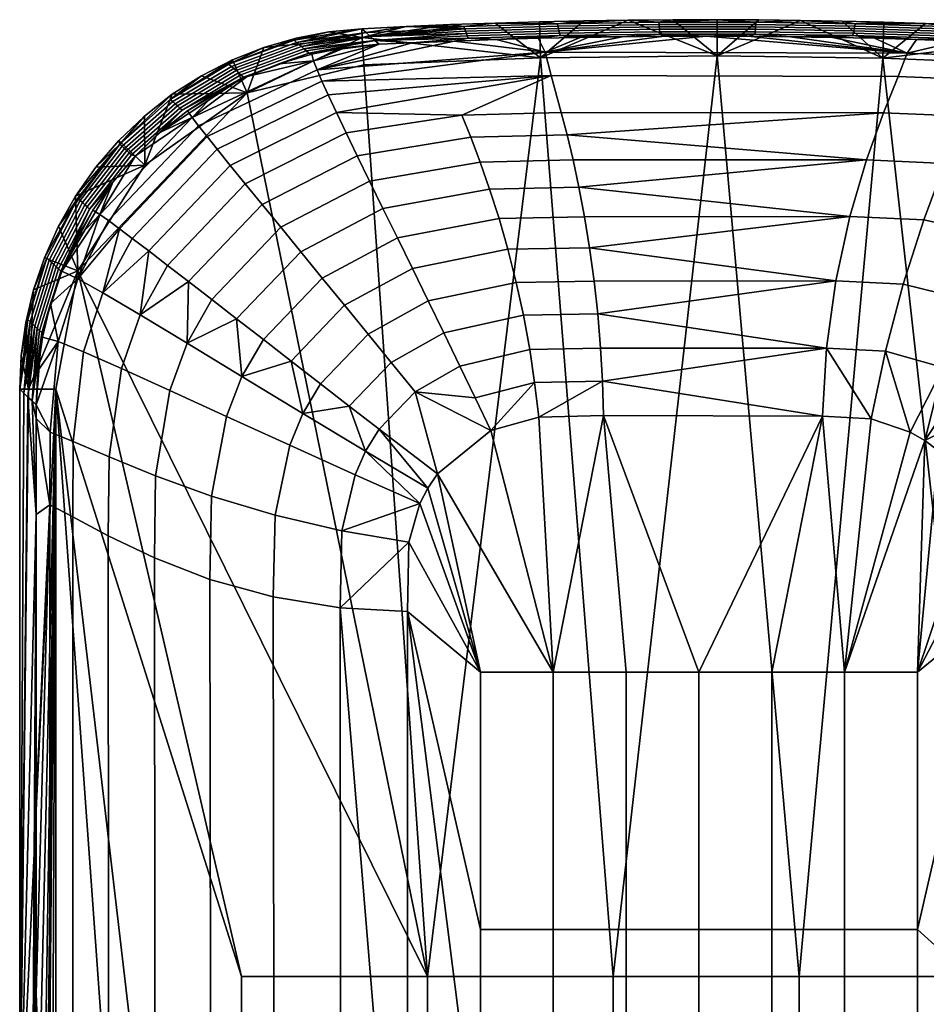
# Model space of a CAD drawing. Header units: millimetres. Extents: x 1047 to 1715, y 555 to 1212.
# Tile 82 of 256: x 1093 to 1118, y 1002 to 1029. Entities that reach past the tile are written whole.
import ezdxf

# ---------------------------------------------------------------- set-up
doc = ezdxf.new("R2010")
doc.units = ezdxf.units.MM
doc.header["$MEASUREMENT"] = 0
doc.layers.add('Alu stel 3', color=7, linetype='Continuous')

msp = doc.modelspace()

# ---------------------------------------------------------------- meshes
at = {"layer": 'Alu stel 3'}
mesh = msp.add_polyface(dxfattribs=at)
corners = [(1100.949, 1028.762, 190.778), (1100.062, 1028.505, 190.77), (1102.763, 1028.787, 191.589), (1099.202, 1028.167, 190.763), (1099.604, 1027.267, 191.93), (1098.352, 1027.735, 190.757), (1099.169, 1027.99, 189.9), (1097.56, 1027.023, 189.808), (1097.491, 1027.085, 190.306), (1099.1, 1028.052, 190.398), (1099.234, 1027.932, 189.433), (1097.624, 1026.965, 189.341), (1100.96, 1028.65, 190.054), (1100.89, 1028.712, 190.553), (1101.025, 1028.591, 189.588), (1101.09, 1028.533, 189.121), (1099.298, 1027.874, 188.966), (1101.157, 1028.473, 188.639), (1099.365, 1027.813, 188.484), (1101.223, 1028.413, 188.165), (1099.43, 1027.755, 188.01), (1101.291, 1028.352, 187.678), (1099.498, 1027.694, 187.523), (1098.352, 1027.735, 190.757), (1099.202, 1028.167, 190.763), (1100.062, 1028.505, 190.77), (1100.949, 1028.762, 190.778), (1101.844, 1028.935, 190.787), (1102.75, 1029.025, 190.798), (1102.869, 1028.918, 189.949), (1102.297, 1028.505, 187.399), (1101.377, 1028.328, 187.394), (1100.474, 1028.064, 187.391), (1099.598, 1027.714, 187.387), (1098.757, 1027.282, 187.384), (1097.818, 1026.788, 187.918), (1099.598, 1027.714, 187.387), (1100.474, 1028.064, 187.391), (1101.426, 1028.14, 186.386), (1101.377, 1028.328, 187.394), (1102.297, 1028.505, 187.399), (1098.091, 1026.586, 186.355)]
mesh.append_faces([[corners[k] for k in face] for face in [(0, 1, 2, 2), (1, 3, 4, 4), (3, 5, 4, 4), (4, 2, 1, 1), (6, 7, 8, 9), (10, 11, 7, 6), (12, 6, 9, 13), (14, 10, 6, 12), (15, 16, 10, 14), (17, 18, 16, 15), (19, 20, 18, 17), (21, 22, 20, 19), (23, 24, 8, 8), (24, 25, 9, 9), (25, 26, 9, 9), (26, 27, 13, 13), (27, 28, 13, 13), (28, 29, 12, 12), (30, 31, 21, 21), (31, 32, 21, 21), (32, 33, 21, 21), (33, 34, 22, 22), (9, 8, 24, 24), (35, 20, 22, 22), (13, 9, 26, 26), (12, 13, 28, 28), (14, 12, 29, 29), (15, 14, 29, 29), (22, 21, 33, 33), (36, 37, 38, 38), (37, 39, 38, 38), (39, 40, 38, 38), (38, 41, 36, 36)]])
mesh = msp.add_polyface(dxfattribs=at)
corners = [(1099.604, 1027.267, 191.93), (1102.802, 1028.035, 191.93), (1102.763, 1028.787, 191.589), (1102.75, 1029.025, 190.798), (1101.844, 1028.935, 190.787), (1100.949, 1028.762, 190.778), (1102.802, 1028.035, 191.93), (1107.651, 1028.224, 191.93), (1102.763, 1028.787, 191.589), (1102.75, 1029.025, 190.798), (1103.969, 1029.085, 190.798), (1107.626, 1029.215, 190.798), (1106.407, 1029.18, 190.798), (1105.188, 1029.136, 190.798), (1102.869, 1028.918, 189.949), (1102.988, 1028.811, 189.1), (1101.09, 1028.533, 189.121), (1103.108, 1028.703, 188.252), (1101.157, 1028.473, 188.639), (1103.227, 1028.596, 187.403), (1101.291, 1028.352, 187.678), (1102.297, 1028.505, 187.399), (1101.223, 1028.413, 188.165), (1105.643, 1028.828, 188.364), (1108.177, 1028.903, 188.364), (1108.191, 1028.837, 187.87), (1105.667, 1028.763, 187.87), (1105.62, 1028.893, 188.855), (1108.162, 1028.968, 188.855), (1105.597, 1028.956, 189.334), (1108.149, 1029.032, 189.334), (1105.574, 1029.022, 189.836), (1108.134, 1029.098, 189.836), (1105.552, 1029.083, 190.299), (1108.12, 1029.16, 190.299), (1102.75, 1029.025, 190.798), (1103.969, 1029.085, 190.798), (1102.869, 1028.918, 189.949), (1105.188, 1029.136, 190.798), (1106.407, 1029.18, 190.798), (1107.626, 1029.215, 190.798), (1103.227, 1028.596, 187.403), (1103.108, 1028.703, 188.252), (1104.13, 1028.639, 187.404), (1102.988, 1028.811, 189.1), (1106.436, 1028.728, 187.404), (1105.283, 1028.687, 187.404), (1103.727, 1023.283, 179.919), (1101.664, 1022.178, 179.885), (1101.072, 1022.901, 180.297), (1103.33, 1024.092, 180.34), (1104.139, 1022.443, 179.585), (1102.275, 1021.43, 179.56), (1101.654, 1027.583, 184.539), (1101.52, 1027.897, 185.447), (1107.78, 1028.383, 185.541), (1107.951, 1027.736, 183.84), (1101.823, 1027.208, 183.703), (1105.496, 1026.652, 182.205), (1102.318, 1026.164, 182.1), (1102.051, 1026.722, 182.858), (1108.227, 1026.728, 182.242), (1108.548, 1025.422, 180.956), (1105.997, 1025.363, 180.926), (1105.74, 1026.044, 181.526), (1108.385, 1026.111, 181.56), (1102.963, 1024.84, 180.838), (1102.622, 1025.536, 181.427), (1106.516, 1023.814, 179.977), (1106.257, 1024.623, 180.413), (1108.709, 1024.675, 180.439), (1106.989, 1022.058, 179.349), (1104.575, 1021.549, 179.321), (1106.759, 1022.968, 179.628), (1102.297, 1028.505, 187.399), (1103.227, 1028.596, 187.403), (1101.426, 1028.14, 186.386), (1104.13, 1028.639, 187.404), (1105.283, 1028.687, 187.404), (1106.436, 1028.728, 187.404), (1107.589, 1028.761, 187.404)]
mesh.append_faces([[corners[k] for k in face] for face in [(0, 1, 2, 2), (3, 4, 2, 2), (4, 5, 2, 2), (6, 7, 8, 8), (9, 8, 10, 10), (11, 12, 7, 7), (12, 13, 8, 8), (13, 10, 8, 8), (8, 7, 12, 12), (14, 15, 16, 16), (15, 17, 18, 18), (17, 19, 20, 20), (19, 21, 20, 20), (18, 16, 15, 15), (22, 18, 17, 17), (20, 22, 17, 17), (23, 24, 25, 26), (27, 28, 24, 23), (29, 30, 28, 27), (31, 32, 30, 29), (33, 34, 32, 31), (35, 36, 37, 37), (36, 38, 33, 33), (38, 39, 33, 33), (39, 40, 34, 34), (41, 42, 43, 43), (42, 44, 27, 27), (44, 37, 31, 31), (45, 46, 26, 26), (46, 43, 26, 26), (26, 25, 45, 45), (23, 26, 42, 42), (27, 23, 42, 42), (29, 27, 44, 44), (31, 29, 44, 44), (34, 33, 39, 39), (33, 31, 36, 36), (37, 36, 31, 31), (43, 42, 26, 26), (47, 48, 49, 50), (51, 52, 48, 47), (53, 54, 55, 55), (56, 57, 53, 53), (55, 56, 53, 53), (58, 59, 60, 60), (60, 57, 56, 56), (56, 61, 58, 58), (58, 60, 56, 56), (62, 63, 64, 65), (63, 66, 67, 64), (64, 67, 59, 58), (65, 64, 58, 61), (68, 47, 50, 69), (69, 50, 66, 63), (70, 69, 63, 62), (71, 72, 51, 73), (73, 51, 47, 68), (74, 75, 76, 76), (75, 77, 54, 54), (77, 78, 54, 54), (78, 79, 55, 55), (79, 80, 55, 55), (54, 76, 75, 75), (55, 54, 78, 78)]])
mesh = msp.add_polyface(dxfattribs=at)
corners = [(1107.651, 1028.224, 191.93), (1112.504, 1028.281, 191.93), (1110.066, 1029.26, 190.798), (1112.506, 1029.272, 190.798), (1111.286, 1029.27, 190.798), (1108.846, 1029.241, 190.798), (1107.626, 1029.215, 190.798), (1108.177, 1028.903, 188.364), (1110.925, 1028.943, 188.364), (1110.93, 1028.878, 187.87), (1108.191, 1028.837, 187.87), (1108.162, 1028.968, 188.855), (1110.921, 1029.009, 188.855), (1108.149, 1029.032, 189.334), (1110.917, 1029.073, 189.334), (1108.134, 1029.098, 189.836), (1110.912, 1029.14, 189.836), (1108.12, 1029.16, 190.299), (1110.908, 1029.201, 190.299), (1107.626, 1029.215, 190.798), (1108.846, 1029.241, 190.798), (1110.066, 1029.26, 190.798), (1111.286, 1029.27, 190.798), (1112.506, 1029.272, 190.798), (1112.205, 1028.82, 187.404), (1111.05, 1028.816, 187.404), (1109.896, 1028.805, 187.404), (1108.743, 1028.787, 187.404), (1107.589, 1028.761, 187.404), (1106.436, 1028.728, 187.404), (1108.864, 1023.86, 179.997), (1106.516, 1023.814, 179.977), (1106.257, 1024.623, 180.413), (1108.709, 1024.675, 180.439), (1109.13, 1022.095, 179.359), (1106.989, 1022.058, 179.349), (1106.759, 1022.968, 179.628), (1109.004, 1023.008, 179.643), (1109.228, 1021.2, 179.159), (1107.185, 1021.163, 179.153), (1116.605, 1025.42, 180.942), (1108.548, 1025.422, 180.956), (1108.385, 1026.111, 181.56), (1116.145, 1023.865, 179.988), (1115.76, 1022.102, 179.354), (1107.589, 1028.761, 187.404), (1108.743, 1028.787, 187.404), (1107.78, 1028.383, 185.541), (1109.896, 1028.805, 187.404), (1111.05, 1028.816, 187.404), (1112.205, 1028.82, 187.404)]
mesh.append_faces([[corners[k] for k in face] for face in [(0, 1, 2, 2), (3, 4, 1, 1), (4, 2, 1, 1), (2, 5, 0, 0), (5, 6, 0, 0), (7, 8, 9, 10), (11, 12, 8, 7), (13, 14, 12, 11), (15, 16, 14, 13), (17, 18, 16, 15), (19, 20, 17, 17), (20, 21, 17, 17), (21, 22, 18, 18), (22, 23, 18, 18), (24, 25, 9, 9), (25, 26, 9, 9), (26, 27, 10, 10), (27, 28, 10, 10), (28, 29, 10, 10), (10, 9, 26, 26), (18, 17, 21, 21), (30, 31, 32, 33), (34, 35, 36, 37), (37, 36, 31, 30), (38, 39, 35, 34), (40, 41, 42, 42), (43, 30, 33, 33), (44, 34, 37, 37), (45, 46, 47, 47), (46, 48, 47, 47), (48, 49, 47, 47), (49, 50, 47, 47)]])
mesh = msp.add_polyface(dxfattribs=at)
corners = [(1112.504, 1028.281, 191.93), (1117.058, 1028.216, 191.93), (1114.796, 1029.254, 190.798), (1113.651, 1029.267, 190.798), (1112.506, 1029.272, 190.798), (1113.552, 1028.943, 188.364), (1116.24, 1028.903, 188.364), (1116.226, 1028.837, 187.87), (1113.547, 1028.877, 187.87), (1113.557, 1029.008, 188.855), (1116.254, 1028.968, 188.855), (1113.561, 1029.072, 189.334), (1116.268, 1029.032, 189.334), (1113.566, 1029.139, 189.836), (1116.283, 1029.098, 189.836), (1113.571, 1029.201, 190.299), (1116.297, 1029.16, 190.299), (1110.925, 1028.943, 188.364), (1110.93, 1028.878, 187.87), (1110.921, 1029.009, 188.855), (1110.917, 1029.073, 189.334), (1110.912, 1029.14, 189.836), (1110.908, 1029.201, 190.299), (1112.506, 1029.272, 190.798), (1113.651, 1029.267, 190.798), (1114.796, 1029.254, 190.798), (1115.669, 1028.787, 187.404), (1114.515, 1028.805, 187.404), (1113.36, 1028.816, 187.404), (1112.205, 1028.82, 187.404), (1117.475, 1027.713, 183.823), (1107.951, 1027.736, 183.84), (1107.78, 1028.383, 185.541), (1117.725, 1028.352, 185.53), (1117.073, 1026.714, 182.225), (1108.227, 1026.728, 182.242), (1108.385, 1026.111, 181.56), (1116.605, 1025.42, 180.942), (1108.709, 1024.675, 180.439), (1108.548, 1025.422, 180.956), (1116.145, 1023.865, 179.988), (1109.004, 1023.008, 179.643), (1108.864, 1023.86, 179.997), (1115.76, 1022.102, 179.354), (1109.228, 1021.2, 179.159), (1109.13, 1022.095, 179.359), (1112.205, 1028.82, 187.404), (1113.36, 1028.816, 187.404)]
mesh.append_faces([[corners[k] for k in face] for face in [(0, 1, 2, 2), (2, 3, 0, 0), (3, 4, 0, 0), (5, 6, 7, 8), (9, 10, 6, 5), (11, 12, 10, 9), (13, 14, 12, 11), (15, 16, 14, 13), (17, 5, 8, 18), (19, 9, 5, 17), (20, 11, 9, 19), (21, 13, 11, 20), (22, 15, 13, 21), (23, 24, 15, 15), (24, 25, 15, 15), (26, 27, 7, 7), (27, 28, 8, 8), (28, 29, 8, 8), (8, 7, 27, 27), (16, 15, 25, 25), (18, 8, 29, 29), (15, 22, 23, 23), (30, 31, 32, 33), (34, 35, 31, 30), (36, 35, 34, 34), (34, 37, 36, 36), (38, 39, 37, 37), (37, 40, 38, 38), (41, 42, 40, 40), (40, 43, 41, 41), (44, 45, 43, 43), (46, 47, 33, 33), (33, 32, 46, 46)]])
mesh = msp.add_polyface(dxfattribs=at)
corners = [(1117.058, 1028.216, 191.93), (1121.609, 1028.035, 191.93), (1121.648, 1028.787, 191.589), (1121.661, 1029.025, 190.798), (1120.517, 1029.081, 190.798), (1119.374, 1029.13, 190.798), (1118.229, 1029.172, 190.798), (1117.085, 1029.207, 190.798), (1115.94, 1029.234, 190.798), (1114.796, 1029.254, 190.798), (1116.24, 1028.903, 188.364), (1118.944, 1028.822, 188.364), (1118.92, 1028.757, 187.87), (1116.226, 1028.837, 187.87), (1116.254, 1028.968, 188.855), (1118.968, 1028.887, 188.855), (1116.268, 1029.032, 189.334), (1118.992, 1028.95, 189.334), (1116.283, 1029.098, 189.836), (1119.016, 1029.016, 189.836), (1116.297, 1029.16, 190.299), (1119.039, 1029.077, 190.299), (1114.796, 1029.254, 190.798), (1115.94, 1029.234, 190.798), (1117.085, 1029.207, 190.798), (1118.229, 1029.172, 190.798), (1119.374, 1029.13, 190.798), (1120.517, 1029.081, 190.798), (1121.661, 1029.025, 190.798), (1121.542, 1028.918, 189.949), (1121.423, 1028.811, 189.1), (1121.303, 1028.703, 188.252), (1121.184, 1028.596, 187.403), (1120.28, 1028.639, 187.404), (1119.127, 1028.687, 187.404), (1117.975, 1028.728, 187.404), (1116.823, 1028.761, 187.404), (1115.669, 1028.787, 187.404), (1119.712, 1027.623, 183.787), (1117.475, 1027.713, 183.823), (1117.725, 1028.352, 185.53), (1119.967, 1028.265, 185.507), (1119.285, 1026.623, 182.187), (1117.073, 1026.714, 182.225), (1118.753, 1025.328, 180.91), (1116.605, 1025.42, 180.942), (1118.177, 1023.775, 179.967), (1116.145, 1023.865, 179.988), (1117.614, 1022.014, 179.344), (1115.76, 1022.102, 179.354), (1122.562, 1027.201, 183.684), (1122.884, 1027.894, 185.435), (1122.035, 1026.15, 182.079), (1121.347, 1024.82, 180.821), (1120.531, 1023.255, 179.908), (1119.627, 1021.517, 179.315), (1123.067, 1024.956, 181.366), (1122.613, 1024.283, 180.784), (1122.125, 1023.562, 180.294), (1121.597, 1022.783, 179.883), (1121.052, 1021.977, 179.559), (1120.475, 1021.119, 179.303), (1121.505, 1021.703, 179.553), (1122.099, 1022.484, 179.875), (1122.261, 1021.777, 179.7), (1121.936, 1021.396, 179.549), (1113.36, 1028.816, 187.404), (1114.515, 1028.805, 187.404), (1115.669, 1028.787, 187.404), (1116.823, 1028.761, 187.404), (1117.975, 1028.728, 187.404), (1119.127, 1028.687, 187.404), (1120.28, 1028.639, 187.404), (1121.184, 1028.596, 187.403)]
mesh.append_faces([[corners[k] for k in face] for face in [(0, 1, 2, 2), (3, 4, 2, 2), (4, 5, 2, 2), (5, 6, 2, 2), (6, 7, 0, 0), (7, 8, 0, 0), (8, 9, 0, 0), (0, 2, 6, 6), (10, 11, 12, 13), (14, 15, 11, 10), (16, 17, 15, 14), (18, 19, 17, 16), (20, 21, 19, 18), (22, 23, 20, 20), (23, 24, 20, 20), (24, 25, 20, 20), (25, 26, 21, 21), (26, 27, 21, 21), (27, 28, 29, 29), (29, 30, 19, 19), (30, 31, 15, 15), (31, 32, 33, 33), (33, 34, 12, 12), (34, 35, 12, 12), (35, 36, 13, 13), (36, 37, 13, 13), (12, 11, 33, 33), (13, 12, 35, 35), (11, 15, 31, 31), (15, 17, 30, 30), (17, 19, 30, 30), (21, 20, 25, 25), (19, 21, 27, 27), (27, 29, 19, 19), (31, 33, 11, 11), (38, 39, 40, 41), (42, 43, 39, 38), (44, 45, 43, 42), (46, 47, 45, 44), (48, 49, 47, 46), (50, 38, 41, 51), (52, 42, 38, 50), (53, 44, 42, 52), (54, 46, 44, 53), (55, 48, 46, 54), (56, 57, 53, 53), (58, 59, 54, 54), (53, 57, 58, 58), (54, 53, 58, 58), (60, 61, 55, 55), (54, 59, 60, 60), (55, 54, 60, 60), (62, 60, 59, 63), (64, 65, 62, 62), (62, 63, 64, 64), (66, 67, 40, 40), (67, 68, 40, 40), (68, 69, 40, 40), (69, 70, 40, 40), (70, 71, 40, 40), (71, 72, 41, 41), (72, 73, 41, 41), (41, 40, 71, 71), (51, 41, 73, 73)]])
mesh = msp.add_polyface(dxfattribs=at)
corners = [(1112.504, 1028.281, 191.93), (1107.651, 1028.224, 191.93), (1109.654, 1002.999, 191.93), (1102.802, 1028.035, 191.93), (1104.552, 1002.999, 191.93), (1099.604, 1027.267, 191.93), (1102.403, 1018.663, 179.128), (1103.229, 1018.027, 179.006), (1102.853, 1017.424, 179.008), (1104.575, 1021.549, 179.321), (1102.925, 1020.636, 179.304), (1102.275, 1021.43, 179.56), (1104.139, 1022.443, 179.585), (1105.442, 1019.762, 179.01), (1104.216, 1019.051, 179.006), (1103.555, 1019.862, 179.127), (1104.999, 1020.678, 179.137), (1109.306, 1020.253, 179.02), (1107.359, 1020.215, 179.017), (1107.185, 1021.163, 179.153), (1109.228, 1021.2, 179.159), (1106.989, 1022.058, 179.349), (1107.495, 1019.307, 178.945), (1105.859, 1018.893, 178.943), (1109.356, 1019.349, 178.945), (1109.383, 1018.403, 178.92), (1107.607, 1018.355, 178.92), (1106.29, 1017.989, 178.92), (1104.827, 1016.803, 178.92), (1104.562, 1016.409, 178.92), (1104.345, 1015.988, 178.92), (1104.044, 1014.922, 178.92), (1102.198, 1015.237, 179.017), (1102.151, 1013.121, 179.017), (1102.565, 1016.779, 179.011), (1106.29, 1017.989, 178.92), (1107.607, 1018.355, 178.92), (1108.006, 1011.356, 178.92), (1109.383, 1018.403, 178.92), (1110.006, 1011.356, 178.92)]
mesh.append_faces([[corners[k] for k in face] for face in [(0, 1, 2, 2), (1, 3, 4, 4), (3, 5, 4, 4), (4, 2, 1, 1), (6, 7, 8, 8), (9, 10, 11, 12), (13, 14, 15, 16), (14, 7, 6, 15), (16, 15, 10, 9), (17, 18, 19, 20), (18, 13, 16, 19), (19, 16, 9, 21), (22, 23, 13, 18), (24, 22, 18, 17), (25, 26, 24, 24), (26, 27, 22, 22), (27, 28, 14, 14), (28, 29, 7, 7), (29, 30, 8, 8), (30, 31, 32, 32), (33, 32, 31, 31), (32, 34, 30, 30), (34, 8, 30, 30), (8, 7, 29, 29), (14, 13, 23, 23), (7, 14, 28, 28), (23, 22, 27, 27), (22, 24, 26, 26), (27, 14, 23, 23), (35, 36, 37, 37), (36, 38, 37, 37), (39, 37, 38, 38)]])
mesh = msp.add_polyface(dxfattribs=at)
corners = [(1121.609, 1028.035, 191.93), (1117.058, 1028.216, 191.93), (1119.859, 1002.999, 191.93), (1112.504, 1028.281, 191.93), (1114.757, 1002.999, 191.93), (1109.654, 1002.999, 191.93), (1115.506, 1020.253, 179.019), (1109.306, 1020.253, 179.02), (1109.228, 1021.2, 179.159), (1115.76, 1022.102, 179.354), (1117.124, 1020.169, 179.016), (1117.614, 1022.014, 179.344), (1118.706, 1019.725, 179.008), (1119.627, 1021.517, 179.315), (1119.915, 1020.285, 179.127), (1119.33, 1019.409, 179.005), (1119.606, 1016.12, 178.92), (1118.581, 1017.436, 178.92), (1120.072, 1016.346, 178.926), (1118.207, 1017.715, 178.92), (1119.256, 1018.237, 178.941), (1117.805, 1017.949, 178.92), (1116.731, 1018.309, 178.92), (1115.398, 1018.39, 178.92), (1109.383, 1018.403, 178.92), (1109.356, 1019.349, 178.945), (1119.625, 1019.219, 179.004), (1119.908, 1019.008, 179.004), (1109.383, 1018.403, 178.92), (1115.398, 1018.39, 178.92), (1112.006, 1011.356, 178.92), (1116.731, 1018.309, 178.92), (1116.006, 1011.356, 178.92), (1117.805, 1017.949, 178.92), (1118.207, 1017.715, 178.92), (1118.007, 1011.356, 178.92), (1114.006, 1011.356, 178.92), (1110.006, 1011.356, 178.92)]
mesh.append_faces([[corners[k] for k in face] for face in [(0, 1, 2, 2), (1, 3, 4, 4), (4, 2, 1, 1), (5, 4, 3, 3), (6, 7, 8, 8), (9, 6, 8, 8), (10, 6, 9, 11), (12, 10, 11, 13), (14, 15, 12, 12), (12, 13, 14, 14), (16, 17, 18, 18), (17, 19, 20, 20), (19, 21, 12, 12), (21, 22, 10, 10), (22, 23, 6, 6), (23, 24, 25, 25), (25, 7, 6, 6), (6, 10, 22, 22), (10, 12, 21, 21), (12, 15, 19, 19), (26, 27, 20, 20), (15, 26, 20, 20), (18, 17, 20, 20), (20, 19, 15, 15), (6, 23, 25, 25), (28, 29, 30, 30), (29, 31, 32, 32), (31, 33, 32, 32), (33, 34, 32, 32), (35, 32, 34, 34), (32, 36, 29, 29), (36, 30, 29, 29), (30, 37, 28, 28)]])
mesh = msp.add_polyface(dxfattribs=at)
corners = [(1096.794, 1025.28, 191.93), (1099.604, 1027.267, 191.93), (1097.547, 1027.223, 190.753), (1098.352, 1027.735, 190.757), (1099.298, 1027.874, 188.966), (1097.687, 1026.907, 188.874), (1097.624, 1026.965, 189.341), (1099.234, 1027.932, 189.433), (1099.365, 1027.813, 188.484), (1097.753, 1026.847, 188.392), (1099.43, 1027.755, 188.01), (1097.818, 1026.788, 187.918), (1097.547, 1027.223, 190.753), (1098.352, 1027.735, 190.757), (1097.491, 1027.085, 190.306), (1098.757, 1027.282, 187.384), (1097.963, 1026.773, 187.382), (1099.498, 1027.694, 187.523), (1097.219, 1026.188, 187.381), (1096.535, 1025.535, 187.381), (1096.106, 1025.857, 190.277), (1096.664, 1021.167, 182.066), (1097.417, 1022.526, 182.04), (1097.994, 1022.08, 181.372), (1101.52, 1027.897, 185.447), (1098.269, 1026.355, 185.401), (1098.091, 1026.586, 186.355), (1101.426, 1028.14, 186.386), (1101.823, 1027.208, 183.703), (1098.778, 1025.716, 183.641), (1098.501, 1026.062, 184.483), (1101.654, 1027.583, 184.539), (1096.448, 1023.268, 183.644), (1096.095, 1023.534, 184.485), (1095.795, 1023.756, 185.404), (1102.318, 1026.164, 182.1), (1099.55, 1024.764, 182.036), (1099.138, 1025.271, 182.793), (1102.051, 1026.722, 182.858), (1096.901, 1022.923, 182.797), (1102.963, 1024.84, 180.838), (1100.524, 1023.571, 180.786), (1100.013, 1024.197, 181.368), (1102.622, 1025.536, 181.427), (1098.63, 1021.586, 180.789), (1101.664, 1022.178, 179.885), (1100.047, 1020.487, 179.887), (1099.311, 1021.058, 180.299), (1101.072, 1022.901, 180.297), (1103.33, 1024.092, 180.34), (1096.535, 1025.535, 187.381), (1097.219, 1026.188, 187.381), (1097.963, 1026.773, 187.382), (1098.757, 1027.282, 187.384), (1099.598, 1027.714, 187.387)]
mesh.append_faces([[corners[k] for k in face] for face in [(0, 1, 2, 2), (3, 2, 1, 1), (4, 5, 6, 7), (8, 9, 5, 4), (10, 11, 9, 8), (12, 13, 14, 14), (15, 16, 17, 17), (16, 18, 17, 17), (18, 19, 11, 11), (14, 20, 12, 12), (17, 18, 11, 11), (21, 22, 23, 23), (24, 25, 26, 27), (28, 29, 30, 31), (29, 32, 33, 30), (30, 33, 34, 25), (31, 30, 25, 24), (35, 36, 37, 38), (36, 22, 39, 37), (37, 39, 32, 29), (38, 37, 29, 28), (40, 41, 42, 43), (41, 44, 23, 42), (42, 23, 22, 36), (43, 42, 36, 35), (45, 46, 47, 48), (48, 47, 44, 41), (49, 48, 41, 40), (50, 51, 26, 26), (51, 52, 26, 26), (52, 53, 26, 26), (53, 54, 26, 26)]])
mesh = msp.add_polyface(dxfattribs=at)
corners = [(1104.552, 1002.999, 191.93), (1099.604, 1027.267, 191.93), (1094.953, 1022.373, 191.93), (1094.348, 1019.126, 191.93), (1094.953, 1022.373, 191.93), (1093.595, 1019.126, 191.589), (1093.356, 1019.126, 190.798), (1093.4, 1020.044, 190.787), (1093.74, 1021.854, 190.77), (1093.527, 1020.955, 190.778), (1093.583, 1018.911, 189.1), (1093.696, 1018.804, 188.252), (1093.809, 1015.688, 187.404), (1093.809, 1018.696, 187.403), (1093.809, 1018.318, 187.404), (1093.356, 1019.126, 190.798), (1093.4, 1020.044, 190.787), (1093.579, 1021.037, 190.55), (1093.527, 1020.955, 190.778), (1093.809, 1018.696, 187.403), (1093.696, 1018.804, 188.252), (1093.963, 1020.675, 187.675), (1093.583, 1018.911, 189.1), (1093.835, 1020.796, 188.636), (1093.47, 1019.019, 189.949), (1093.77, 1020.857, 189.118), (1093.646, 1020.974, 190.052), (1094.509, 1022.367, 187.387), (1094.205, 1021.477, 187.391), (1093.985, 1020.559, 187.394), (1093.853, 1019.632, 187.399), (1094.099, 1022.728, 190.405), (1093.708, 1020.916, 189.585), (1093.898, 1020.736, 188.162), (1094.823, 1017.693, 183.798), (1094.812, 1015.624, 183.806), (1094.186, 1015.948, 185.519), (1094.189, 1017.947, 185.514), (1095.81, 1017.267, 182.198), (1095.787, 1015.1, 182.206), (1097.089, 1016.743, 180.919), (1097.054, 1014.492, 180.926), (1098.625, 1016.189, 179.973), (1098.581, 1013.902, 179.977), (1100.367, 1015.666, 179.347), (1100.319, 1013.42, 179.349), (1095.106, 1020.154, 183.714), (1094.417, 1020.432, 185.454), (1096.151, 1019.695, 182.111), (1097.476, 1019.094, 180.847), (1099.036, 1018.379, 179.925), (1100.772, 1017.587, 179.324), (1102.565, 1016.779, 179.011), (1102.198, 1015.237, 179.017), (1095.64, 1021.774, 183.67), (1094.954, 1022.16, 185.422), (1096.664, 1021.167, 182.066), (1097.95, 1020.388, 180.811), (1099.457, 1019.472, 179.901), (1101.13, 1018.459, 179.312), (1102.853, 1017.424, 179.008), (1097.994, 1022.08, 181.372), (1098.63, 1021.586, 180.789), (1099.311, 1021.058, 180.299), (1100.047, 1020.487, 179.887), (1100.807, 1019.897, 179.562), (1101.616, 1019.271, 179.305), (1102.403, 1018.663, 179.128), (1102.925, 1020.636, 179.304), (1102.275, 1021.43, 179.56), (1101.664, 1022.178, 179.885), (1103.555, 1019.862, 179.127), (1093.809, 1018.696, 187.403), (1093.853, 1019.632, 187.399), (1093.985, 1020.559, 187.394), (1094.205, 1021.477, 187.391), (1093.809, 1015.688, 187.404), (1093.809, 1018.318, 187.404)]
mesh.append_faces([[corners[k] for k in face] for face in [(0, 1, 2, 2), (3, 4, 5, 5), (6, 5, 7, 7), (8, 9, 5, 5), (9, 7, 5, 5), (5, 4, 8, 8), (10, 11, 12, 12), (11, 13, 14, 14), (14, 12, 11, 11), (15, 16, 17, 17), (16, 18, 17, 17), (19, 20, 21, 21), (20, 22, 23, 23), (22, 24, 25, 25), (24, 15, 26, 26), (27, 28, 21, 21), (28, 29, 21, 21), (29, 30, 21, 21), (30, 19, 21, 21), (17, 26, 15, 15), (31, 17, 18, 18), (26, 32, 24, 24), (32, 25, 24, 24), (25, 23, 22, 22), (23, 33, 20, 20), (33, 21, 20, 20), (34, 35, 36, 37), (38, 39, 35, 34), (40, 41, 39, 38), (42, 43, 41, 40), (44, 45, 43, 42), (46, 34, 37, 47), (48, 38, 34, 46), (49, 40, 38, 48), (50, 42, 40, 49), (51, 44, 42, 50), (52, 53, 44, 51), (54, 46, 47, 55), (56, 48, 46, 54), (57, 49, 48, 56), (58, 50, 49, 57), (59, 51, 50, 58), (60, 52, 51, 59), (61, 62, 57, 57), (57, 56, 61, 61), (63, 64, 58, 58), (57, 62, 63, 63), (58, 57, 63, 63), (65, 66, 59, 59), (58, 64, 65, 65), (59, 58, 65, 65), (59, 66, 67, 67), (60, 59, 67, 67), (68, 66, 65, 69), (69, 65, 64, 70), (71, 67, 66, 68), (72, 73, 47, 47), (73, 74, 47, 47), (74, 75, 47, 47), (76, 77, 36, 36), (77, 72, 37, 37), (37, 36, 77, 77), (47, 37, 72, 72), (55, 47, 75, 75)]])
mesh = msp.add_polyface(dxfattribs=at)
corners = [(1099.604, 1027.267, 191.93), (1096.794, 1025.28, 191.93), (1094.953, 1022.373, 191.93), (1094.953, 1022.373, 191.93), (1096.794, 1025.28, 191.93), (1094.892, 1024.43, 190.753), (1097.547, 1027.223, 190.753), (1096.783, 1026.627, 190.75), (1096.082, 1025.958, 190.749), (1095.449, 1025.223, 190.75), (1094.422, 1023.6, 190.757), (1094.034, 1022.729, 190.763), (1093.74, 1021.854, 190.77), (1094.166, 1022.666, 189.907), (1093.646, 1020.974, 190.052), (1093.579, 1021.037, 190.55), (1094.099, 1022.728, 190.405), (1094.228, 1022.608, 189.44), (1093.708, 1020.916, 189.585), (1094.291, 1022.549, 188.973), (1093.77, 1020.857, 189.118), (1094.355, 1022.489, 188.492), (1093.835, 1020.796, 188.636), (1094.419, 1022.429, 188.017), (1093.898, 1020.736, 188.162), (1094.484, 1022.368, 187.53), (1093.963, 1020.675, 187.675), (1095.016, 1024.309, 189.812), (1094.949, 1024.371, 190.311), (1095.079, 1024.251, 189.346), (1095.142, 1024.193, 188.879), (1095.207, 1024.133, 188.397), (1095.271, 1024.074, 187.923), (1096.174, 1025.795, 189.779), (1096.106, 1025.857, 190.277), (1096.237, 1025.737, 189.312), (1096.3, 1025.679, 188.845), (1096.366, 1025.619, 188.363), (1096.43, 1025.56, 187.889), (1097.56, 1027.023, 189.808), (1097.491, 1027.085, 190.306), (1097.624, 1026.965, 189.341), (1097.687, 1026.907, 188.874), (1097.753, 1026.847, 188.392), (1097.818, 1026.788, 187.918), (1093.527, 1020.955, 190.778), (1093.74, 1021.854, 190.77), (1094.034, 1022.729, 190.763), (1094.422, 1023.6, 190.757), (1094.892, 1024.43, 190.753), (1095.449, 1025.223, 190.75), (1096.082, 1025.958, 190.749), (1096.783, 1026.627, 190.75), (1097.547, 1027.223, 190.753), (1096.535, 1025.535, 187.381), (1095.912, 1024.814, 187.381), (1095.368, 1024.045, 187.382), (1094.898, 1023.225, 187.384), (1094.509, 1022.367, 187.387), (1096.095, 1023.534, 184.485), (1096.448, 1023.268, 183.644), (1095.64, 1021.774, 183.67), (1094.954, 1022.16, 185.422), (1095.795, 1023.756, 185.404), (1096.901, 1022.923, 182.797), (1097.417, 1022.526, 182.04), (1096.664, 1021.167, 182.066), (1098.269, 1026.355, 185.401), (1095.559, 1023.925, 186.356), (1098.091, 1026.586, 186.355), (1094.205, 1021.477, 187.391), (1094.509, 1022.367, 187.387), (1094.898, 1023.225, 187.384), (1095.368, 1024.045, 187.382), (1095.912, 1024.814, 187.381), (1096.535, 1025.535, 187.381)]
mesh.append_faces([[corners[k] for k in face] for face in [(0, 1, 2, 2), (3, 4, 5, 5), (6, 7, 4, 4), (7, 8, 4, 4), (8, 9, 4, 4), (9, 5, 4, 4), (5, 10, 3, 3), (10, 11, 3, 3), (11, 12, 3, 3), (13, 14, 15, 16), (17, 18, 14, 13), (19, 20, 18, 17), (21, 22, 20, 19), (23, 24, 22, 21), (25, 26, 24, 23), (27, 13, 16, 28), (29, 17, 13, 27), (30, 19, 17, 29), (31, 21, 19, 30), (32, 23, 21, 31), (33, 27, 28, 34), (35, 29, 27, 33), (36, 30, 29, 35), (37, 31, 30, 36), (38, 32, 31, 37), (39, 33, 34, 40), (41, 35, 33, 39), (42, 36, 35, 41), (43, 37, 36, 42), (44, 38, 37, 43), (45, 46, 16, 16), (46, 47, 16, 16), (47, 48, 28, 28), (48, 49, 34, 34), (49, 50, 34, 34), (50, 51, 34, 34), (51, 52, 34, 34), (52, 53, 34, 34), (54, 55, 32, 32), (55, 56, 25, 25), (56, 57, 25, 25), (57, 58, 25, 25), (26, 25, 58, 58), (25, 23, 32, 32), (28, 16, 47, 47), (34, 28, 48, 48), (32, 38, 54, 54), (38, 44, 54, 54), (32, 55, 25, 25), (59, 60, 61, 61), (62, 63, 59, 59), (61, 62, 59, 59), (64, 65, 66, 66), (61, 60, 64, 64), (66, 61, 64, 64), (67, 63, 68, 69), (70, 71, 62, 62), (71, 72, 68, 68), (72, 73, 68, 68), (73, 74, 68, 68), (74, 75, 68, 68), (63, 62, 68, 68), (69, 68, 75, 75), (62, 71, 68, 68)]])
mesh = msp.add_polyface(dxfattribs=at)
corners = [(1094.953, 1022.373, 191.93), (1094.348, 1019.126, 191.93), (1099.45, 1002.999, 191.93), (1104.552, 1002.999, 191.93), (1099.45, 975.569, 191.93), (1093.356, 1019.126, 190.798), (1093.356, 997.951, 190.798), (1093.595, 1019.126, 191.589), (1093.356, 976.775, 190.798), (1094.348, 1019.126, 191.93), (1093.356, 997.951, 190.798), (1093.356, 1019.126, 190.798), (1093.47, 1019.019, 189.949), (1093.583, 1018.911, 189.1), (1093.809, 1015.688, 187.404), (1094.812, 1015.624, 183.806), (1094.818, 992.538, 183.838), (1094.186, 992.77, 185.54), (1094.186, 1015.948, 185.519), (1095.787, 1015.1, 182.206), (1095.803, 992.163, 182.24), (1097.054, 1014.492, 180.926), (1097.08, 991.728, 180.954), (1098.581, 1013.902, 179.977), (1098.612, 991.306, 179.996), (1100.319, 1013.42, 179.349), (1100.349, 990.961, 179.358), (1102.151, 1013.121, 179.017), (1102.171, 990.747, 179.02), (1102.198, 1015.237, 179.017), (1100.367, 1015.666, 179.347), (1121.917, 1013.092, 179.014), (1121.844, 1015.439, 179.014), (1122.336, 1015.552, 179.072), (1122.412, 1013.151, 179.073), (1120.501, 1012.999, 178.926), (1120.437, 1015.151, 178.926), (1120.917, 1015.243, 178.944), (1120.984, 1013.018, 178.944), (1121.385, 1015.34, 178.973), (1121.456, 1013.049, 178.973), (1121.899, 992.031, 179.017), (1121.908, 1002.561, 179.016), (1122.88, 1002.673, 179.15), (1122.868, 992.126, 179.152), (1120.979, 1002.497, 178.944), (1120.974, 991.977, 178.944), (1120.006, 1002.475, 178.92), (1120.006, 1012.992, 178.92), (1119.947, 1015.062, 178.92), (1104.044, 1014.922, 178.92), (1104.007, 1013.022, 178.92), (1104.006, 990.676, 178.92), (1093.809, 1002.536, 187.404), (1093.809, 1007.797, 187.404), (1093.809, 1015.688, 187.404), (1116.006, 1004.289, 178.92), (1116.006, 1011.356, 178.92), (1118.007, 1011.356, 178.92), (1118.007, 1004.289, 178.92), (1114.006, 1004.289, 178.92), (1114.006, 1011.356, 178.92), (1112.006, 1004.289, 178.92), (1112.006, 1011.356, 178.92), (1110.006, 1004.289, 178.92), (1110.006, 1011.356, 178.92), (1108.006, 1004.289, 178.92), (1108.006, 1011.356, 178.92), (1106.006, 1004.289, 178.92), (1106.006, 1011.356, 178.92), (1116.006, 997.221, 178.92), (1118.007, 997.221, 178.92), (1114.006, 997.221, 178.92), (1112.006, 997.221, 178.92), (1110.006, 997.221, 178.92), (1108.006, 997.221, 178.92), (1106.006, 997.221, 178.92), (1104.006, 990.676, 178.92), (1104.007, 1013.022, 178.92), (1104.044, 1014.922, 178.92), (1104.345, 1015.988, 178.92), (1104.562, 1016.409, 178.92), (1104.827, 1016.803, 178.92), (1106.29, 1017.989, 178.92), (1118.207, 1017.715, 178.92), (1118.581, 1017.436, 178.92), (1119.606, 1016.12, 178.92), (1119.947, 1015.062, 178.92), (1120.006, 1012.992, 178.92), (1120.006, 1002.475, 178.92)]
mesh.append_faces([[corners[k] for k in face] for face in [(0, 1, 2, 2), (2, 3, 0, 0), (4, 2, 1, 1), (5, 6, 7, 7), (6, 8, 9, 9), (9, 7, 6, 6), (10, 11, 12, 12), (12, 13, 10, 10), (10, 13, 14, 14), (15, 16, 17, 18), (19, 20, 16, 15), (21, 22, 20, 19), (23, 24, 22, 21), (25, 26, 24, 23), (27, 28, 26, 25), (29, 27, 25, 30), (31, 32, 33, 34), (35, 36, 37, 38), (38, 37, 39, 40), (40, 39, 32, 31), (41, 42, 43, 44), (42, 31, 34, 34), (40, 31, 42, 42), (45, 38, 40, 40), (42, 45, 40, 40), (46, 45, 42, 41), (47, 48, 35, 35), (48, 49, 35, 35), (50, 51, 27, 27), (51, 52, 27, 27), (53, 54, 18, 18), (54, 55, 18, 18), (18, 17, 53, 53), (35, 38, 45, 45), (45, 46, 47, 47), (47, 35, 45, 45), (56, 57, 58, 59), (60, 61, 57, 56), (62, 63, 61, 60), (64, 65, 63, 62), (66, 67, 65, 64), (68, 69, 67, 66), (70, 56, 59, 71), (72, 60, 56, 70), (73, 62, 60, 72), (74, 64, 62, 73), (75, 66, 64, 74), (76, 68, 66, 75), (77, 78, 76, 76), (78, 79, 69, 69), (79, 80, 69, 69), (80, 81, 69, 69), (81, 82, 69, 69), (82, 83, 67, 67), (84, 85, 58, 58), (85, 86, 58, 58), (86, 87, 58, 58), (87, 88, 58, 58), (88, 89, 59, 59), (59, 58, 88, 88), (69, 68, 78, 78), (67, 69, 82, 82), (71, 59, 89, 89), (68, 76, 78, 78)]])
mesh = msp.add_polyface(dxfattribs=at)
corners = [(1093.595, 849.721, 191.589), (1094.348, 1019.126, 191.93), (1093.356, 913.248, 190.798), (1093.809, 918.43, 187.404), (1093.809, 923.687, 187.404), (1094.185, 924.886, 185.566), (1101.319, 923.448, 179.155), (1100.677, 922.245, 179.293), (1098.647, 925.125, 180.02), (1100.174, 920.979, 179.428), (1099.812, 919.657, 179.542), (1099.594, 918.307, 179.617), (1099.522, 916.924, 179.643), (1107.338, 923.119, 175.931), (1106.453, 924.027, 177.571), (1107.181, 924.548, 177.57), (1107.975, 923.576, 175.93), (1107.036, 922.867, 175.925), (1106.109, 923.74, 177.557), (1106.748, 922.6, 175.921), (1105.78, 923.435, 177.544), (1104.625, 922.06, 177.53), (1103.214, 922.948, 178.581), (1104.554, 924.552, 178.555), (1105.734, 921.397, 175.921), (1103.763, 920.486, 177.556), (1102.216, 921.116, 178.669), (1106.24, 921.094, 173.937), (1107.178, 922.229, 173.932), (1108.318, 923.16, 173.927), (1109.366, 924.29, 175.931), (1109.619, 923.851, 173.923), (1102.092, 924.573, 179.035), (1101.319, 923.448, 179.155), (1100.677, 922.245, 179.293), (1100.174, 920.979, 179.428), (1110.022, 921.862, 166.315), (1109.084, 921.096, 166.221), (1108.712, 922.247, 166.184), (1107.377, 920.71, 166.05), (1109.439, 923.74, 173.162), (1107.628, 922.56, 172.981), (1107.567, 922.56, 173.59), (1106.218, 920.891, 172.84), (1106.157, 920.891, 173.449), (1109.568, 923.74, 171.874), (1107.757, 922.56, 171.692), (1107.692, 922.56, 172.337), (1109.503, 923.74, 172.518), (1106.347, 920.891, 171.551), (1106.282, 920.891, 172.196), (1109.693, 923.74, 170.625), (1107.881, 922.56, 170.444), (1107.819, 922.56, 171.068), (1109.63, 923.74, 171.249), (1106.471, 920.891, 170.303), (1106.409, 920.891, 170.927), (1109.824, 923.74, 169.305), (1108.013, 922.56, 169.124), (1107.948, 922.56, 169.784), (1109.759, 923.74, 169.965), (1106.603, 920.891, 168.983), (1106.537, 920.891, 169.643), (1109.945, 923.74, 168.102), (1108.134, 922.56, 167.92), (1108.074, 922.56, 168.522), (1109.885, 923.74, 168.703), (1106.724, 920.891, 167.779), (1106.664, 920.891, 168.381), (1108.198, 922.56, 167.281), (1106.788, 920.891, 167.14), (1110.009, 923.74, 167.462), (1106.24, 921.094, 173.937), (1107.178, 922.229, 173.932), (1108.318, 923.16, 173.927), (1109.619, 923.851, 173.923), (1109.503, 923.447, 166.765), (1107.773, 922.088, 166.592), (1110.275, 923.653, 166.485), (1110.354, 923.499, 166.383), (1108.59, 922.386, 166.206), (1108.47, 922.514, 166.305), (1107.22, 920.809, 166.069), (1107.068, 920.9, 166.165), (1108.38, 922.6, 166.467), (1106.957, 920.961, 166.325), (1110.213, 923.756, 166.65), (1107.377, 920.71, 166.05), (1108.712, 922.247, 166.184), (1109.503, 923.447, 166.765), (1107.773, 922.088, 166.592), (1106.871, 920.92, 166.502)]
mesh.append_faces([[corners[k] for k in face] for face in [(0, 1, 2, 2), (3, 4, 5, 5), (6, 7, 8, 8), (7, 9, 8, 8), (9, 10, 8, 8), (10, 11, 8, 8), (11, 12, 8, 8), (13, 14, 15, 16), (17, 18, 14, 13), (19, 20, 18, 17), (21, 22, 23, 20), (24, 21, 20, 19), (25, 26, 22, 21), (27, 19, 28, 28), (28, 13, 29, 29), (29, 30, 31, 31), (32, 22, 33, 33), (33, 26, 34, 34), (34, 26, 35, 35), (30, 29, 16, 16), (16, 29, 13, 13), (13, 28, 17, 17), (17, 28, 19, 19), (19, 27, 24, 24), (26, 33, 22, 22), (36, 37, 38, 38), (39, 38, 37, 37), (40, 41, 42, 42), (41, 43, 44, 42), (45, 46, 47, 48), (46, 49, 50, 47), (47, 50, 43, 41), (48, 47, 41, 40), (51, 52, 53, 54), (52, 55, 56, 53), (53, 56, 49, 46), (54, 53, 46, 45), (57, 58, 59, 60), (58, 61, 62, 59), (59, 62, 55, 52), (60, 59, 52, 51), (63, 64, 65, 66), (64, 67, 68, 65), (65, 68, 61, 58), (66, 65, 58, 57), (69, 70, 67, 64), (71, 69, 64, 63), (72, 73, 44, 44), (73, 74, 42, 42), (74, 75, 42, 42), (76, 77, 69, 69), (40, 42, 75, 75), (42, 44, 73, 73), (70, 69, 77, 77), (69, 71, 76, 76), (78, 79, 80, 81), (81, 80, 82, 83), (84, 81, 83, 85), (86, 78, 81, 84), (87, 82, 88, 88), (89, 84, 90, 90), (90, 85, 91, 91), (80, 88, 82, 82), (85, 90, 84, 84)]])
mesh = msp.add_polyface(dxfattribs=at)
corners = [(1109.654, 920.708, 191.93), (1114.757, 920.708, 191.93), (1114.757, 948.139, 191.93), (1109.654, 948.139, 191.93), (1104.552, 920.708, 191.93), (1104.552, 948.139, 191.93), (1099.45, 920.708, 191.93), (1099.45, 948.139, 191.93), (1094.348, 1019.126, 191.93), (1094.348, 849.721, 191.93), (1093.356, 934.424, 190.798), (1093.356, 955.599, 190.798), (1093.471, 934.945, 189.937), (1093.809, 955.232, 187.404), (1093.809, 949.974, 187.404), (1093.694, 934.944, 188.263), (1093.809, 944.716, 187.404), (1093.809, 939.458, 187.404), (1093.809, 934.2, 187.404), (1093.809, 928.943, 187.404), (1094.823, 959.124, 183.871), (1094.823, 924.924, 183.878), (1094.185, 924.886, 185.566), (1094.185, 959.222, 185.561), (1095.817, 958.964, 182.275), (1095.819, 924.985, 182.282), (1097.103, 958.779, 180.983), (1097.107, 925.056, 180.989), (1098.641, 958.6, 180.016), (1098.647, 925.125, 180.02), (1104.006, 958.332, 178.92), (1104.006, 926.548, 178.92), (1102.189, 958.362, 179.022), (1102.992, 925.611, 178.951), (1100.377, 958.453, 179.368), (1093.809, 939.458, 187.404), (1114.006, 940.682, 178.92), (1114.006, 947.75, 178.92), (1116.006, 947.75, 178.92), (1116.006, 940.682, 178.92), (1112.006, 940.682, 178.92), (1112.006, 947.75, 178.92), (1110.006, 940.682, 178.92), (1110.006, 947.75, 178.92), (1108.006, 940.682, 178.92), (1108.006, 947.75, 178.92), (1106.006, 940.682, 178.92), (1106.006, 947.75, 178.92), (1114.006, 933.615, 178.92), (1116.006, 933.615, 178.92), (1112.006, 933.615, 178.92), (1110.006, 933.615, 178.92), (1108.006, 933.615, 178.92), (1106.006, 933.615, 178.92), (1104.006, 926.548, 178.92), (1104.006, 958.332, 178.92)]
mesh.append_faces([[corners[k] for k in face] for face in [(0, 1, 2, 3), (4, 0, 3, 5), (6, 4, 5, 7), (8, 9, 7, 7), (10, 11, 12, 12), (13, 14, 15, 15), (14, 16, 15, 15), (16, 17, 15, 15), (17, 18, 15, 15), (18, 19, 15, 15), (20, 21, 22, 23), (24, 25, 21, 20), (26, 27, 25, 24), (28, 29, 27, 26), (30, 31, 32, 32), (31, 33, 34, 34), (23, 22, 35, 35), (29, 28, 33, 33), (28, 34, 33, 33), (34, 32, 31, 31), (36, 37, 38, 39), (40, 41, 37, 36), (42, 43, 41, 40), (44, 45, 43, 42), (46, 47, 45, 44), (48, 36, 39, 49), (50, 40, 36, 48), (51, 42, 40, 50), (52, 44, 42, 51), (53, 46, 44, 52), (54, 55, 46, 46), (46, 53, 54, 54)]])
mesh = msp.add_polyface(dxfattribs=at)
corners = [(1109.654, 975.569, 191.93), (1114.757, 975.569, 191.93), (1114.757, 1002.999, 191.93), (1109.654, 1002.999, 191.93), (1104.552, 975.569, 191.93), (1104.552, 1002.999, 191.93), (1099.45, 975.569, 191.93), (1099.45, 1002.999, 191.93), (1099.45, 948.139, 191.93), (1094.348, 1019.126, 191.93), (1093.356, 976.775, 190.798), (1093.356, 955.599, 190.798), (1094.348, 1019.126, 191.93), (1093.356, 934.424, 190.798), (1093.356, 913.248, 190.798), (1093.356, 955.599, 190.798), (1093.356, 976.775, 190.798), (1093.471, 976.164, 189.937), (1093.356, 997.951, 190.798), (1093.809, 1015.688, 187.404), (1093.809, 1007.797, 187.404), (1093.584, 976.119, 189.09), (1093.809, 1002.536, 187.404), (1093.809, 997.275, 187.404), (1093.809, 992.022, 187.404), (1093.809, 986.769, 187.404), (1093.809, 981.516, 187.404), (1093.694, 976.074, 188.263), (1093.809, 976.263, 187.404), (1093.809, 971.005, 187.404), (1093.809, 965.747, 187.404), (1093.809, 960.49, 187.404), (1093.809, 955.232, 187.404), (1094.818, 992.538, 183.838), (1094.823, 959.124, 183.871), (1094.185, 959.222, 185.561), (1094.186, 992.77, 185.54), (1095.803, 992.163, 182.24), (1095.817, 958.964, 182.275), (1097.08, 991.728, 180.954), (1097.103, 958.779, 180.983), (1098.612, 991.306, 179.996), (1098.641, 958.6, 180.016), (1100.349, 990.961, 179.358), (1100.377, 958.453, 179.368), (1102.171, 990.747, 179.02), (1102.189, 958.362, 179.022), (1104.006, 990.676, 178.92), (1104.006, 958.332, 178.92), (1093.809, 971.005, 187.404), (1093.809, 976.263, 187.404), (1093.809, 981.516, 187.404), (1093.809, 986.769, 187.404), (1093.809, 992.022, 187.404), (1093.809, 997.275, 187.404), (1093.809, 1002.536, 187.404), (1102.151, 1013.121, 179.017), (1116.006, 990.154, 178.92), (1116.006, 997.221, 178.92), (1118.007, 997.221, 178.92), (1118.007, 990.154, 178.92), (1114.006, 990.154, 178.92), (1114.006, 997.221, 178.92), (1112.006, 990.154, 178.92), (1112.006, 997.221, 178.92), (1110.006, 990.154, 178.92), (1110.006, 997.221, 178.92), (1108.006, 990.154, 178.92), (1108.006, 997.221, 178.92), (1106.006, 990.154, 178.92), (1106.006, 997.221, 178.92), (1114.006, 983.087, 178.92), (1116.006, 983.087, 178.92), (1112.006, 983.087, 178.92), (1110.006, 983.087, 178.92), (1108.006, 983.087, 178.92), (1106.006, 983.087, 178.92), (1114.006, 976.019, 178.92), (1116.006, 976.019, 178.92), (1112.006, 976.019, 178.92), (1110.006, 976.019, 178.92), (1108.006, 976.019, 178.92), (1106.006, 976.019, 178.92), (1114.006, 968.952, 178.92), (1116.006, 968.952, 178.92), (1112.006, 968.952, 178.92), (1110.006, 968.952, 178.92), (1108.006, 968.952, 178.92), (1106.006, 968.952, 178.92), (1104.006, 958.332, 178.92), (1104.006, 990.676, 178.92)]
mesh.append_faces([[corners[k] for k in face] for face in [(0, 1, 2, 3), (4, 0, 3, 5), (6, 4, 5, 7), (8, 6, 9, 9), (10, 11, 12, 12), (11, 13, 12, 12), (13, 14, 12, 12), (15, 16, 17, 17), (16, 18, 17, 17), (19, 20, 21, 21), (20, 22, 21, 21), (22, 23, 21, 21), (23, 24, 21, 21), (24, 25, 21, 21), (25, 26, 27, 27), (26, 28, 27, 27), (28, 29, 27, 27), (29, 30, 27, 27), (30, 31, 27, 27), (31, 32, 27, 27), (27, 21, 25, 25), (21, 17, 18, 18), (19, 21, 18, 18), (33, 34, 35, 36), (37, 38, 34, 33), (39, 40, 38, 37), (41, 42, 40, 39), (43, 44, 42, 41), (45, 46, 44, 43), (47, 48, 46, 46), (49, 50, 35, 35), (50, 51, 36, 36), (51, 52, 36, 36), (52, 53, 36, 36), (53, 54, 36, 36), (54, 55, 36, 36), (36, 35, 50, 50), (46, 45, 47, 47), (45, 56, 47, 47), (57, 58, 59, 60), (61, 62, 58, 57), (63, 64, 62, 61), (65, 66, 64, 63), (67, 68, 66, 65), (69, 70, 68, 67), (71, 61, 57, 72), (73, 63, 61, 71), (74, 65, 63, 73), (75, 67, 65, 74), (76, 69, 67, 75), (77, 71, 72, 78), (79, 73, 71, 77), (80, 74, 73, 79), (81, 75, 74, 80), (82, 76, 75, 81), (83, 77, 78, 84), (85, 79, 77, 83), (86, 80, 79, 85), (87, 81, 80, 86), (88, 82, 81, 87), (89, 90, 82, 82), (70, 69, 90, 90), (69, 76, 90, 90), (76, 82, 90, 90)]])
mesh = msp.add_polyface(dxfattribs=at)
corners = [(1099.45, 920.708, 191.93), (1099.45, 948.139, 191.93), (1094.348, 849.721, 191.93), (1094.348, 849.721, 191.93), (1094.348, 1019.126, 191.93), (1093.595, 849.721, 191.589), (1093.809, 897.403, 187.404), (1093.809, 892.147, 187.404), (1093.694, 892.827, 188.263), (1093.809, 886.893, 187.404), (1093.809, 881.639, 187.404), (1093.809, 881.639, 187.404), (1093.809, 886.893, 187.404), (1094.185, 892.346, 185.552), (1093.809, 892.147, 187.404), (1093.809, 897.403, 187.404), (1101.33, 895.38, 179.147), (1101.76, 894.725, 179.076), (1098.629, 893.403, 180.007), (1102.258, 894.065, 179.012), (1106.005, 885.857, 178.92), (1106.005, 889.078, 178.92), (1108.005, 889.078, 178.92), (1108.005, 885.857, 178.92), (1104.006, 892.299, 178.92), (1104.168, 892.168, 178.92), (1105.095, 891.494, 178.92), (1107.25, 890.358, 178.92), (1106.005, 882.636, 178.92), (1106.497, 894.896, 177.715), (1105.373, 893.696, 178.627), (1104.972, 894.024, 178.609), (1106.151, 895.175, 177.689), (1106.539, 894.864, 177.716), (1105.422, 893.659, 178.628), (1107.226, 894.394, 177.736), (1106.219, 893.103, 178.634), (1108.805, 893.615, 177.772), (1108.058, 892.177, 178.647), (1104.006, 892.299, 178.92), (1104.168, 892.168, 178.92), (1105.095, 891.494, 178.92), (1107.25, 890.358, 178.92), (1102.258, 894.065, 179.012), (1104.587, 894.372, 178.595), (1102.8, 893.439, 178.963), (1103.384, 892.849, 178.931)]
mesh.append_faces([[corners[k] for k in face] for face in [(0, 1, 2, 2), (3, 4, 5, 5), (6, 7, 8, 8), (7, 9, 8, 8), (9, 10, 8, 8), (11, 12, 13, 13), (12, 14, 13, 13), (14, 15, 13, 13), (16, 17, 18, 18), (17, 19, 18, 18), (20, 21, 22, 23), (24, 25, 21, 21), (25, 26, 21, 21), (26, 27, 21, 21), (21, 20, 24, 24), (22, 21, 27, 27), (20, 28, 24, 24), (29, 30, 31, 32), (33, 34, 30, 29), (35, 36, 34, 33), (37, 38, 36, 35), (39, 30, 40, 40), (40, 34, 41, 41), (41, 36, 42, 42), (43, 44, 45, 45), (45, 44, 46, 46), (46, 31, 39, 39), (31, 46, 44, 44), (30, 39, 31, 31), (34, 40, 30, 30), (36, 41, 34, 34), (38, 42, 36, 36)]])
mesh = msp.add_polyface(dxfattribs=at)
corners = [(1119.859, 975.569, 191.93), (1124.961, 975.569, 191.93), (1124.961, 1002.999, 191.93), (1119.859, 1002.999, 191.93), (1114.757, 975.569, 191.93), (1114.757, 1002.999, 191.93), (1130.063, 987.363, 191.93), (1130.063, 997.951, 191.93), (1130.063, 987.363, 191.93), (1131.055, 997.951, 190.798), (1130.063, 976.775, 191.93), (1131.055, 987.363, 190.798), (1130.73, 994.034, 188.364), (1130.73, 971.012, 188.364), (1130.664, 970.989, 187.87), (1130.664, 993.996, 187.87), (1130.795, 994.071, 188.855), (1130.795, 971.036, 188.855), (1130.859, 994.108, 189.334), (1130.859, 971.058, 189.334), (1130.926, 994.147, 189.836), (1130.926, 971.082, 189.836), (1130.988, 994.182, 190.299), (1130.988, 971.104, 190.299), (1131.055, 997.951, 190.798), (1131.055, 987.363, 190.798), (1130.602, 981.869, 187.404), (1130.602, 987.141, 187.404), (1130.602, 992.413, 187.404), (1130.602, 997.686, 187.404), (1130.602, 1002.953, 187.404), (1128.507, 959.201, 182.233), (1128.522, 993.495, 182.197), (1129.076, 993.7, 182.957), (1127.163, 959.013, 180.949), (1127.187, 993.045, 180.919), (1127.892, 993.273, 181.518), (1125.559, 958.829, 179.992), (1125.589, 992.608, 179.973), (1126.423, 992.822, 180.408), (1123.756, 958.68, 179.356), (1123.785, 992.252, 179.347), (1124.719, 992.418, 179.624), (1121.88, 958.587, 179.019), (1121.899, 992.031, 179.017), (1122.868, 992.126, 179.152), (1130.602, 997.686, 187.404), (1130.602, 992.413, 187.404), (1130.213, 994.121, 185.513), (1130.602, 987.141, 187.404), (1130.602, 981.869, 187.404), (1130.602, 976.596, 187.404), (1120.006, 958.557, 178.92), (1120.006, 991.958, 178.92), (1120.974, 991.977, 178.944), (1120.006, 1002.475, 178.92), (1116.006, 983.087, 178.92), (1116.006, 990.154, 178.92), (1118.007, 990.154, 178.92), (1118.007, 983.087, 178.92), (1120.006, 1002.475, 178.92), (1120.006, 991.958, 178.92), (1118.007, 997.221, 178.92), (1118.007, 976.019, 178.92)]
mesh.append_faces([[corners[k] for k in face] for face in [(0, 1, 2, 3), (4, 0, 3, 5), (2, 1, 6, 6), (7, 8, 9, 9), (8, 10, 11, 11), (11, 9, 8, 8), (12, 13, 14, 15), (16, 17, 13, 12), (18, 19, 17, 16), (20, 21, 19, 18), (22, 23, 21, 20), (24, 25, 22, 22), (26, 27, 15, 15), (27, 28, 15, 15), (28, 29, 15, 15), (29, 30, 15, 15), (23, 22, 25, 25), (31, 32, 33, 33), (34, 35, 36, 36), (37, 38, 39, 39), (40, 41, 42, 42), (43, 44, 45, 45), (46, 47, 48, 48), (47, 49, 48, 48), (49, 50, 48, 48), (50, 51, 48, 48), (52, 53, 54, 54), (53, 55, 54, 54), (56, 57, 58, 59), (60, 61, 62, 62), (58, 62, 61, 61), (59, 58, 61, 61), (63, 59, 61, 61)]])

doc.saveas('drawing.dxf')
